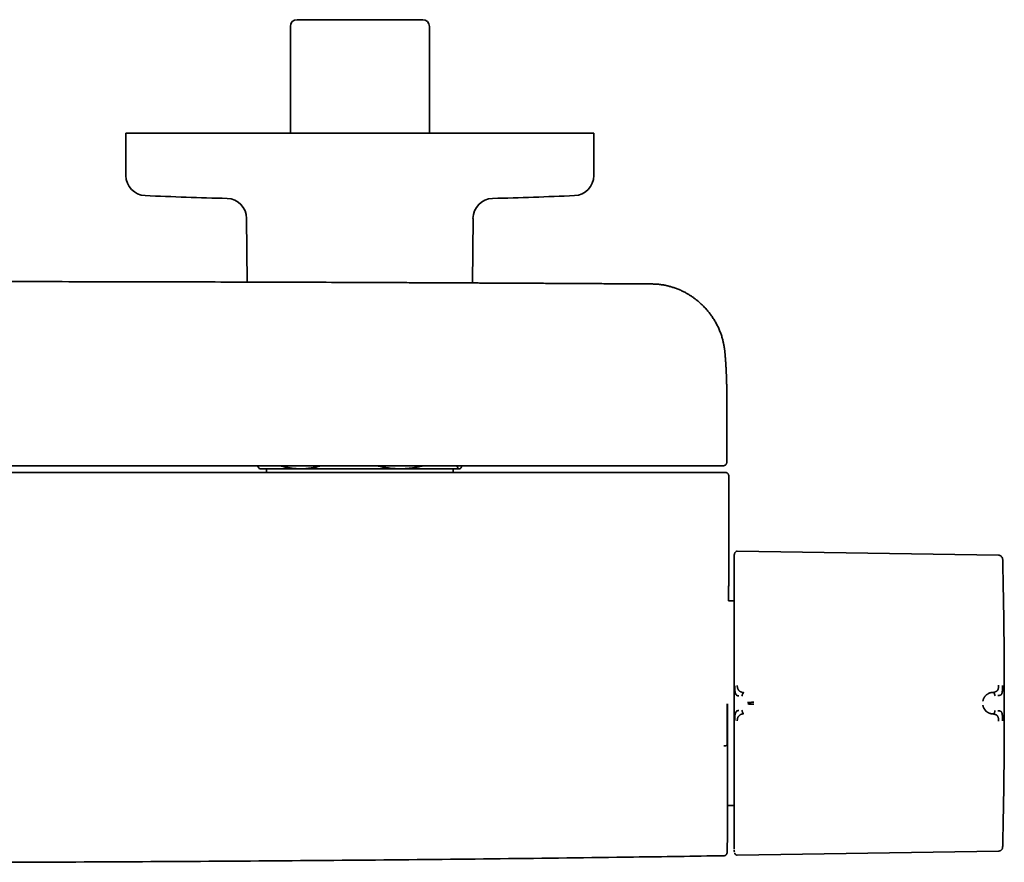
# Model space of a CAD drawing. Header units: millimetres. Extents: x 8 to 1795, y 12 to 2812.
# Tile 7 of 33: x 937 to 1084, y 1339 to 1465. Entities that reach past the tile are written whole.
import ezdxf

# ---------------------------------------------------------------- set-up
doc = ezdxf.new("R2010")
doc.units = ezdxf.units.MM

msp = doc.modelspace()

# ---------------------------------------------------------------- linework, layer by layer
at = {"color": 7, "linetype": 'Continuous', "lineweight": 35}
for p, q in [((978.02, 1465.08), (996.82, 1465.08)), ((977.02, 1464.08), (977.02, 1448.08)), ((997.82, 1448.08), (997.82, 1464.08)), ((952.42, 1448.08), (952.42, 1441.75)), ((952.42, 1448.08), (1022.42, 1448.08)), ((1022.42, 1441.75), (1022.42, 1448.08)), ((970.48, 1435.36), (970.56, 1425.82)), ((1004.27, 1425.69), (1004.36, 1435.36)), ((1031.2, 1425.54), (1031.2, 1425.54)), ((1042.31, 1409.28), (1042.31, 1409.33)), ((1042.32, 1398.84), (1042.32, 1409.28)), ((972.33, 1397.97), (972.42, 1397.88)), ((972.42, 1397.88), (978.55, 1397.88)), ((973.46, 1397.88), (973.46, 1397.34)), ((978.55, 1397.88), (993.46, 1397.88)), ((993.46, 1397.88), (1002.33, 1397.88)), ((1001.38, 1397.34), (1001.38, 1397.88)), ((1002.33, 1397.88), (1002.42, 1397.88)), ((1002.42, 1397.88), (1002.51, 1397.97)), ((1042.62, 1383.32), (1042.62, 1396.84)), ((1082.99, 1384.95), (1043.9, 1385.56)), ((1042.62, 1383.32), (1042.62, 1383.32)), ((1043.41, 1378.11), (1042.6, 1378.11)), ((1082.2, 1364.43), (1082.05, 1364.42)), ((1082.05, 1361.21), (1082.2, 1361.2)), ((1042.42, 1347.52), (1043.41, 1347.52)), ((1043.9, 1340.08), (1082.99, 1340.68))]:
    msp.add_line(p, q, dxfattribs=at)
at = {"color": 7, "linetype": 'Continuous', "lineweight": 35, "flags": 128}
msp.add_lwpolyline([(1043.51, 1385.27), (1043.49, 1385.19), (1043.48, 1385.18)], dxfattribs=at)
at = {"color": 7, "linetype": 'Continuous', "lineweight": 35}
for centre, radius, start, end in [((978.02, 1464.08), 1, 90, 180), ((996.82, 1464.08), 1, 0, 90), ((955.42, 1441.75), 3, 180, 267.5448), ((1019.42, 1441.75), 3, 272.4552, 0), ((987.42, 2188.07), 750, 267.54481, 268.48281), ((967.48, 1435.33), 3, 0.5, 88.4828), ((1007.35, 1435.33), 3, 91.5172, 179.5), ((987.42, 2188.07), 750, 271.51719, 272.45519), ((1045.8, 1384.59), 2.39, 172.559, 180), ((83.85, 1362.82), 1000, 358.78306, 1.21694), ((42.62, 1362.74), 1000, 358.72453, 358.82019)]:
    msp.add_arc(centre, radius, start, end, dxfattribs=at)
for points, knots in [([(1031.2, 1425.54), (1030.72, 1425.54), (1029.77, 1425.55), (1028.35, 1425.56), (1026.96, 1425.57), (1025.6, 1425.57), (1024.28, 1425.58), (1023.01, 1425.59), (1021.77, 1425.6), (1020.57, 1425.6), (1019.33, 1425.61), (1018.06, 1425.62), (1016.75, 1425.63), (1015.5, 1425.63), (1014.29, 1425.64), (1013.12, 1425.65), (1012, 1425.65), (1010.93, 1425.66), (1009.9, 1425.66), (1008.93, 1425.67), (1007.99, 1425.67), (1007.11, 1425.68), (1006.28, 1425.68), (1005.51, 1425.68), (1004.8, 1425.69), (1004.1, 1425.69), (1003.41, 1425.69), (1002, 1425.7), (999.86, 1425.71), (996.99, 1425.72), (994.08, 1425.74), (991.13, 1425.75), (984.74, 1425.78), (974.91, 1425.81), (960.8, 1425.85), (945.86, 1425.88), (933.78, 1425.9), (926.97, 1425.91), (925.42, 1425.91)], [0, 0, 0, 0, 0.013593, 0.027071, 0.040241, 0.053078, 0.065596, 0.077578, 0.089252, 0.100617, 0.111673, 0.124433, 0.136755, 0.148639, 0.160086, 0.171096, 0.181667, 0.191802, 0.201499, 0.210758, 0.219579, 0.227963, 0.23591, 0.243001, 0.249704, 0.25623, 0.262775, 0.269341, 0.296191, 0.32337, 0.350878, 0.378715, 0.406789, 0.532167, 0.657546, 0.806806, 0.956067, 1, 1, 1, 1]), ([(1042.04, 1415.45), (1042.03, 1415.46), (1042.03, 1415.51), (1042.02, 1415.6), (1042, 1415.71), (1041.98, 1415.85), (1041.95, 1416.03), (1041.92, 1416.24), (1041.88, 1416.47), (1041.83, 1416.7), (1041.78, 1416.93), (1041.7, 1417.28), (1041.57, 1417.73), (1041.37, 1418.3), (1041.13, 1418.87), (1040.86, 1419.44), (1040.55, 1419.99), (1040.22, 1420.52), (1039.87, 1421.02), (1039.49, 1421.51), (1039.08, 1421.97), (1038.63, 1422.42), (1038.24, 1422.78), (1037.89, 1423.07), (1037.58, 1423.32), (1037.23, 1423.57), (1036.85, 1423.82), (1036.44, 1424.07), (1036.02, 1424.31), (1035.55, 1424.54), (1035.04, 1424.76), (1034.53, 1424.95), (1034.02, 1425.11), (1033.51, 1425.25), (1032.97, 1425.37), (1032.4, 1425.46), (1031.81, 1425.52), (1031.41, 1425.53), (1031.2, 1425.54)], [0, 0, 0, 0, 0.004492, 0.01023, 0.017387, 0.026047, 0.037583, 0.05109, 0.06547, 0.080028, 0.094779, 0.109712, 0.145623, 0.182542, 0.220853, 0.260157, 0.299574, 0.338083, 0.375682, 0.412371, 0.452372, 0.491215, 0.52889, 0.551143, 0.575553, 0.602269, 0.631289, 0.659665, 0.689936, 0.722097, 0.756144, 0.792074, 0.823451, 0.856133, 0.89012, 0.925419, 0.96204, 1, 1, 1, 1]), ([(1042.32, 1409.31), (1042.32, 1409.34), (1042.32, 1409.42), (1042.32, 1409.53), (1042.32, 1409.64), (1042.32, 1409.76), (1042.31, 1409.88), (1042.31, 1410.02), (1042.31, 1410.18), (1042.31, 1410.35), (1042.31, 1410.52), (1042.3, 1410.71), (1042.3, 1410.91), (1042.29, 1411.11), (1042.29, 1411.31), (1042.28, 1411.49), (1042.27, 1411.66), (1042.27, 1411.84), (1042.26, 1412.02), (1042.25, 1412.2), (1042.24, 1412.38), (1042.24, 1412.55), (1042.23, 1412.71), (1042.22, 1412.88), (1042.21, 1413.05), (1042.2, 1413.24), (1042.19, 1413.43), (1042.17, 1413.63), (1042.16, 1413.84), (1042.15, 1414.03), (1042.14, 1414.2), (1042.12, 1414.35), (1042.11, 1414.5), (1042.1, 1414.65), (1042.09, 1414.78), (1042.08, 1414.91), (1042.07, 1415.03), (1042.06, 1415.15), (1042.05, 1415.27), (1042.04, 1415.37), (1042.04, 1415.43), (1042.03, 1415.45)], [0, 0, 0, 0, 0.014923, 0.031535, 0.049842, 0.06985, 0.091434, 0.112762, 0.144565, 0.174277, 0.201896, 0.2367, 0.271355, 0.305941, 0.340134, 0.367121, 0.394727, 0.423937, 0.454565, 0.48466, 0.513188, 0.54059, 0.566691, 0.59251, 0.621267, 0.650918, 0.681838, 0.714643, 0.747784, 0.779604, 0.804233, 0.828785, 0.852902, 0.875582, 0.896778, 0.917573, 0.935298, 0.953546, 0.972494, 0.993153, 1, 1, 1, 1]), ([(1041.09, 1398.34), (1034.23, 1398.34), (1020.5, 1398.34), (999.91, 1398.34), (979.33, 1398.34), (958.74, 1398.34), (940.77, 1398.34), (929.66, 1398.34), (925.42, 1398.34)], [0, 0, 0, 0, 0.1779918, 0.3559781, 0.5339601, 0.7119388, 0.8899152, 1, 1, 1, 1]), ([(972.33, 1397.98), (972.31, 1397.99), (972.27, 1398.03), (972.19, 1398.16), (972.13, 1398.27), (972.1, 1398.34), (972.1, 1398.34)], [0, 0, 0, 0, 0.192917, 0.59139, 0.996558, 1, 1, 1, 1]), ([(975.54, 1398.34), (975.59, 1398.33), (975.82, 1398.25), (976.24, 1398.15), (976.81, 1398.03), (977.39, 1397.95), (977.97, 1397.89), (978.36, 1397.89), (978.55, 1397.88)], [0, 0, 0, 0, 0.049357, 0.235794, 0.426034, 0.61627, 0.808136, 1, 1, 1, 1]), ([(978.55, 1397.88), (978.6, 1397.88), (978.83, 1397.88), (979.24, 1397.9), (979.78, 1397.95), (980.33, 1398.04), (980.87, 1398.15), (981.28, 1398.25), (981.51, 1398.33), (981.56, 1398.34)], [0, 0, 0, 0, 0.047384, 0.226704, 0.406026, 0.586738, 0.767454, 0.952009, 1, 1, 1, 1]), ([(990.05, 1398.34), (990.1, 1398.33), (990.37, 1398.25), (990.85, 1398.15), (991.49, 1398.03), (992.14, 1397.95), (992.8, 1397.89), (993.24, 1397.89), (993.46, 1397.88)], [0, 0, 0, 0, 0.050444, 0.238159, 0.425783, 0.616231, 0.807897, 1, 1, 1, 1]), ([(993.46, 1397.88), (993.52, 1397.88), (993.79, 1397.88), (994.26, 1397.9), (994.87, 1397.96), (995.49, 1398.04), (996.11, 1398.15), (996.57, 1398.26), (996.83, 1398.33), (996.88, 1398.34)], [0, 0, 0, 0, 0.0513904, 0.2306018, 0.4099045, 0.5891245, 0.7712563, 0.9533931, 1, 1, 1, 1]), ([(1001.92, 1398.34), (1001.93, 1398.33), (1001.96, 1398.25), (1002.02, 1398.15), (1002.09, 1398.03), (1002.17, 1397.95), (1002.25, 1397.89), (1002.3, 1397.89), (1002.33, 1397.88)], [0, 0, 0, 0, 0.049357, 0.235794, 0.426034, 0.61627, 0.808136, 1, 1, 1, 1]), ([(1002.33, 1397.88), (1002.34, 1397.88), (1002.37, 1397.88), (1002.42, 1397.9), (1002.5, 1397.96), (1002.57, 1398.04), (1002.64, 1398.15), (1002.7, 1398.26), (1002.73, 1398.33), (1002.73, 1398.34)], [0, 0, 0, 0, 0.051389, 0.230225, 0.409062, 0.589278, 0.769497, 0.95352, 1, 1, 1, 1]), ([(1041.58, 1398.34), (1041.58, 1398.34), (1041.58, 1398.34), (1041.58, 1398.34), (1041.58, 1398.34), (1041.58, 1398.34), (1041.58, 1398.34), (1041.58, 1398.34), (1041.57, 1398.34), (1041.56, 1398.34), (1041.54, 1398.34), (1041.49, 1398.34), (1041.43, 1398.34), (1041.36, 1398.34), (1041.27, 1398.34), (1041.18, 1398.34), (1041.12, 1398.34), (1041.09, 1398.34)], [0, 0, 0, 0, 0.000188, 0.00039, 0.000874, 0.002341, 0.007656, 0.053581, 0.090599, 0.148385, 0.251488, 0.376078, 0.501043, 0.625558, 0.750557, 0.875163, 1, 1, 1, 1]), ([(1041.82, 1398.34), (1041.82, 1398.34), (1041.81, 1398.34), (1041.77, 1398.34), (1041.73, 1398.34), (1041.69, 1398.34), (1041.65, 1398.34), (1041.62, 1398.34), (1041.62, 1398.34), (1041.61, 1398.34), (1041.61, 1398.34), (1041.61, 1398.34), (1041.61, 1398.34), (1041.61, 1398.34), (1041.61, 1398.34), (1041.6, 1398.34), (1041.6, 1398.34), (1041.59, 1398.34), (1041.59, 1398.34), (1041.59, 1398.34), (1041.58, 1398.34), (1041.58, 1398.34), (1041.58, 1398.34), (1041.58, 1398.34)], [0, 0, 0, 0, 0.249978, 0.499999, 0.624977, 0.749999, 0.874998, 0.909977, 0.925385, 0.927403, 0.929422, 0.931441, 0.93346, 0.935479, 0.937499, 0.950367, 0.961791, 0.971771, 0.980305, 0.987396, 0.993042, 0.997243, 1, 1, 1, 1]), ([(1041.82, 1398.34), (1041.85, 1398.34), (1041.9, 1398.35), (1041.97, 1398.37), (1042.02, 1398.39), (1042.06, 1398.41), (1042.09, 1398.43), (1042.11, 1398.44), (1042.12, 1398.45), (1042.15, 1398.48), (1042.2, 1398.52), (1042.25, 1398.6), (1042.29, 1398.69), (1042.31, 1398.77), (1042.32, 1398.82), (1042.32, 1398.85)], [0, 0, 0, 0, 0.1811406, 0.3284471, 0.4424238, 0.5064471, 0.5527599, 0.5698111, 0.583402, 0.6077816, 0.6726356, 0.7597109, 0.8685565, 0.9313057, 1, 1, 1, 1]), ([(1041.36, 1397.34), (1034.48, 1397.34), (1020.73, 1397.34), (1000.1, 1397.34), (979.47, 1397.34), (958.84, 1397.34), (940.82, 1397.34), (929.68, 1397.34), (925.42, 1397.34)], [0, 0, 0, 0, 0.17795, 0.355895, 0.533835, 0.711772, 0.889707, 1, 1, 1, 1]), ([(1041.36, 1397.34), (1041.4, 1397.34), (1041.46, 1397.34), (1041.54, 1397.34), (1041.6, 1397.34), (1041.65, 1397.34), (1041.72, 1397.34), (1041.78, 1397.34), (1041.83, 1397.34), (1041.85, 1397.34), (1041.86, 1397.34), (1041.87, 1397.34), (1041.87, 1397.34)], [0, 0, 0, 0, 0.147128, 0.258656, 0.309565, 0.369349, 0.494935, 0.626743, 0.75141, 0.821595, 0.899647, 1, 1, 1, 1]), ([(1041.87, 1397.34), (1041.92, 1397.34), (1042, 1397.34), (1042.08, 1397.34), (1042.12, 1397.34), (1042.11, 1397.34), (1042.11, 1397.34)], [0, 0, 0, 0, 0.285835, 0.57164, 0.857428, 1, 1, 1, 1]), ([(1042.62, 1396.84), (1042.61, 1396.88), (1042.61, 1396.95), (1042.58, 1397.05), (1042.54, 1397.12), (1042.49, 1397.17), (1042.44, 1397.23), (1042.36, 1397.29), (1042.24, 1397.33), (1042.16, 1397.34), (1042.12, 1397.34)], [0, 0, 0, 0, 0.127305, 0.23617, 0.321238, 0.384061, 0.472181, 0.604671, 0.781761, 1, 1, 1, 1]), ([(1043.51, 1385.25), (1043.51, 1385.25), (1043.5, 1385.23), (1043.49, 1385.17), (1043.47, 1385.11), (1043.45, 1385.04), (1043.44, 1384.96), (1043.43, 1384.88), (1043.42, 1384.79), (1043.41, 1384.74), (1043.41, 1384.71)], [0, 0, 0, 0, 0.000044, 0.065113, 0.141235, 0.233623, 0.345055, 0.525537, 0.743754, 1, 1, 1, 1]), ([(1043.9, 1385.56), (1043.85, 1385.55), (1043.77, 1385.55), (1043.65, 1385.48), (1043.56, 1385.39), (1043.52, 1385.31), (1043.51, 1385.27)], [0, 0, 0, 0, 0.243483, 0.500334, 0.757001, 1, 1, 1, 1]), ([(1083.59, 1384.45), (1083.57, 1384.5), (1083.55, 1384.6), (1083.46, 1384.73), (1083.35, 1384.84), (1083.23, 1384.91), (1083.11, 1384.95), (1083.03, 1384.95), (1082.99, 1384.95)], [0, 0, 0, 0, 0.178564, 0.367716, 0.561633, 0.713087, 0.860093, 1, 1, 1, 1]), ([(1043.41, 1384.59), (1043.41, 1384.59), (1043.41, 1384.58), (1043.41, 1384.53), (1043.41, 1384.44), (1043.41, 1384.32), (1043.41, 1384.17), (1043.41, 1384.01), (1043.41, 1383.83), (1043.41, 1383.63), (1043.41, 1383.4), (1043.41, 1383.12), (1043.41, 1382.79), (1043.41, 1382.39), (1043.41, 1381.95), (1043.41, 1381.47), (1043.41, 1380.95), (1043.41, 1380.4), (1043.41, 1379.82), (1043.41, 1379.2), (1043.41, 1378.54), (1043.41, 1377.85), (1043.41, 1377.12), (1043.41, 1376.37), (1043.41, 1375.59), (1043.41, 1374.84), (1043.41, 1374.14), (1043.41, 1373.48), (1043.41, 1372.82), (1043.41, 1372.14), (1043.41, 1371.4), (1043.41, 1370.59), (1043.41, 1369.71), (1043.41, 1368.82), (1043.41, 1367.94), (1043.41, 1367.06), (1043.41, 1366.18), (1043.41, 1365.33), (1043.41, 1364.47), (1043.41, 1363.9), (1043.41, 1363.62)], [0, 0, 0, 0, 0.025584, 0.05117, 0.077404, 0.103828, 0.130677, 0.152041, 0.173419, 0.195242, 0.217142, 0.23906, 0.267512, 0.29597, 0.324782, 0.353689, 0.382787, 0.411491, 0.440267, 0.469148, 0.498049, 0.527491, 0.556939, 0.586301, 0.615625, 0.644825, 0.667655, 0.690501, 0.713078, 0.735595, 0.75813, 0.786264, 0.814404, 0.842056, 0.86955, 0.896665, 0.922944, 0.949025, 0.974507, 1, 1, 1, 1]), ([(1083.63, 1384.05), (1083.62, 1384.14), (1083.62, 1384.27), (1083.59, 1384.4), (1083.58, 1384.45)], [0, 0, 0, 0, 0.652402, 1, 1, 1, 1]), ([(1042.6, 1378.11), (1042.6, 1378.18), (1042.6, 1378.48), (1042.6, 1379.01), (1042.6, 1379.72), (1042.61, 1380.43), (1042.61, 1381.02), (1042.61, 1381.48), (1042.61, 1381.81), (1042.61, 1382.14), (1042.62, 1382.49), (1042.62, 1382.87), (1042.62, 1383.14), (1042.62, 1383.3), (1042.62, 1383.32)], [0, 0, 0, 0, 0.0373617, 0.1687689, 0.3037698, 0.4413581, 0.5802601, 0.6423221, 0.7055109, 0.7703766, 0.8373388, 0.9094539, 0.9873419, 1, 1, 1, 1]), ([(1043.51, 1365.43), (1043.51, 1365.33), (1043.51, 1365.15), (1043.52, 1364.94), (1043.53, 1364.81), (1043.54, 1364.74), (1043.54, 1364.67), (1043.56, 1364.57), (1043.57, 1364.47), (1043.59, 1364.39), (1043.61, 1364.32), (1043.63, 1364.26), (1043.65, 1364.21), (1043.68, 1364.15), (1043.71, 1364.08), (1043.8, 1363.99), (1043.94, 1363.93), (1044.06, 1363.91), (1044.13, 1363.9)], [0, 0, 0, 0, 0.125554, 0.251039, 0.290001, 0.310057, 0.344618, 0.393554, 0.456767, 0.493798, 0.534579, 0.576341, 0.60187, 0.627562, 0.693703, 0.759502, 0.875658, 1, 1, 1, 1]), ([(1043.9, 1365.46), (1043.9, 1365.41), (1043.9, 1365.33), (1043.91, 1365.2), (1043.93, 1365.09), (1043.96, 1365), (1043.99, 1364.93), (1044.03, 1364.87), (1044.07, 1364.8), (1044.13, 1364.73), (1044.2, 1364.66), (1044.27, 1364.6), (1044.35, 1364.55), (1044.43, 1364.51), (1044.5, 1364.48), (1044.55, 1364.46), (1044.58, 1364.45), (1044.61, 1364.43), (1044.65, 1364.42), (1044.69, 1364.41), (1044.74, 1364.4), (1044.78, 1364.39), (1044.82, 1364.39), (1044.85, 1364.38), (1044.86, 1364.38), (1044.87, 1364.38), (1044.87, 1364.38), (1044.87, 1364.38), (1044.87, 1364.38), (1044.87, 1364.38), (1044.87, 1364.38), (1044.87, 1364.38)], [0, 0, 0, 0, 0.069381, 0.134474, 0.194647, 0.249723, 0.286616, 0.328877, 0.376647, 0.440744, 0.499958, 0.554703, 0.614664, 0.6798, 0.750013, 0.76892, 0.790509, 0.814753, 0.841618, 0.871065, 0.903043, 0.937492, 0.964713, 0.984146, 0.995886, 0.998893, 0.999683, 0.9999, 0.999964, 0.999986, 1, 1, 1, 1]), ([(1044.87, 1364.38), (1044.86, 1364.38), (1044.82, 1364.37), (1044.77, 1364.33), (1044.73, 1364.27), (1044.69, 1364.2), (1044.66, 1364.12), (1044.62, 1364.01), (1044.61, 1363.92), (1044.6, 1363.86)], [0, 0, 0, 0, 0.1117, 0.224353, 0.342772, 0.468177, 0.599425, 0.734033, 1, 1, 1, 1]), ([(1080.64, 1363.1), (1080.65, 1363.15), (1080.67, 1363.23), (1080.7, 1363.36), (1080.75, 1363.49), (1080.81, 1363.6), (1080.86, 1363.69), (1080.9, 1363.76), (1080.95, 1363.82), (1081.01, 1363.89), (1081.06, 1363.95), (1081.13, 1364.01), (1081.2, 1364.08), (1081.29, 1364.14), (1081.36, 1364.19), (1081.42, 1364.23), (1081.45, 1364.24), (1081.48, 1364.26), (1081.51, 1364.27), (1081.54, 1364.29), (1081.57, 1364.3), (1081.64, 1364.33), (1081.73, 1364.36), (1081.84, 1364.39), (1081.92, 1364.4), (1081.98, 1364.41), (1082.01, 1364.42), (1082.03, 1364.42), (1082.04, 1364.42), (1082.05, 1364.42), (1082.05, 1364.42), (1082.05, 1364.42), (1082.05, 1364.42)], [0, 0, 0, 0, 0.051373, 0.105665, 0.163102, 0.223828, 0.260047, 0.297372, 0.335805, 0.375343, 0.415981, 0.457712, 0.500527, 0.55796, 0.625151, 0.641553, 0.65843, 0.675777, 0.69359, 0.711864, 0.730595, 0.749776, 0.826538, 0.888784, 0.93693, 0.964012, 0.983495, 0.995471, 0.998664, 0.999564, 0.99984, 1, 1, 1, 1]), ([(1082.2, 1364.43), (1082.22, 1364.43), (1082.27, 1364.44), (1082.33, 1364.45), (1082.38, 1364.46), (1082.43, 1364.48), (1082.47, 1364.49), (1082.5, 1364.5), (1082.56, 1364.53), (1082.64, 1364.57), (1082.73, 1364.63), (1082.81, 1364.7), (1082.86, 1364.78), (1082.9, 1364.84), (1082.92, 1364.9), (1082.94, 1364.95), (1082.95, 1365), (1082.96, 1365.07), (1082.98, 1365.15), (1082.99, 1365.26), (1082.99, 1365.38), (1082.99, 1365.47), (1082.99, 1365.51)], [0, 0, 0, 0, 0.0500447, 0.0955535, 0.1363826, 0.1724204, 0.2035824, 0.2298062, 0.2510478, 0.3411322, 0.4242319, 0.5004672, 0.5590685, 0.6200381, 0.6514669, 0.6835681, 0.7163663, 0.7498711, 0.8052078, 0.8657489, 0.930959, 1, 1, 1, 1]), ([(1082.46, 1363.91), (1082.46, 1363.97), (1082.44, 1364.09), (1082.39, 1364.23), (1082.34, 1364.32), (1082.3, 1364.38), (1082.25, 1364.42), (1082.22, 1364.43), (1082.2, 1364.43)], [0, 0, 0, 0, 0.266748, 0.532694, 0.658153, 0.776392, 0.888679, 1, 1, 1, 1]), ([(1082.88, 1363.95), (1082.89, 1363.95), (1082.91, 1363.95), (1082.95, 1363.96), (1083.02, 1363.96), (1083.11, 1363.97), (1083.21, 1364), (1083.3, 1364.03), (1083.38, 1364.08), (1083.45, 1364.15), (1083.5, 1364.27), (1083.54, 1364.43), (1083.57, 1364.64), (1083.58, 1364.89), (1083.58, 1365.16), (1083.59, 1365.35), (1083.59, 1365.45)], [0, 0, 0, 0, 0.007539, 0.032602, 0.07418, 0.124929, 0.188679, 0.265565, 0.331914, 0.405634, 0.486045, 0.573984, 0.669568, 0.772326, 0.882537, 1, 1, 1, 1]), ([(1043.41, 1363.62), (1043.41, 1363.29), (1043.41, 1362.76), (1043.41, 1362.22), (1043.41, 1362.01)], [0, 0, 0, 0, 0.612782, 1, 1, 1, 1]), ([(1045.45, 1362.9), (1045.52, 1362.91), (1045.66, 1362.93), (1045.85, 1362.94), (1046.01, 1362.94), (1046.13, 1362.95), (1046.26, 1362.96), (1046.34, 1362.97), (1046.38, 1362.97)], [0, 0, 0, 0, 0.265292, 0.517949, 0.64034, 0.760779, 0.880223, 1, 1, 1, 1]), ([(1042.37, 1356.56), (1042.37, 1356.56), (1042.37, 1356.56), (1042.37, 1356.56), (1042.37, 1356.56), (1042.37, 1356.56), (1042.37, 1356.57), (1042.37, 1356.57), (1042.37, 1356.59), (1042.37, 1356.61), (1042.37, 1356.67), (1042.37, 1356.78), (1042.37, 1357), (1042.37, 1357.31), (1042.37, 1357.69), (1042.37, 1358.12), (1042.37, 1358.58), (1042.37, 1359.1), (1042.37, 1359.58), (1042.37, 1360.03), (1042.37, 1360.44), (1042.37, 1360.88), (1042.37, 1361.32), (1042.37, 1361.78), (1042.37, 1362.26), (1042.37, 1362.58), (1042.37, 1362.74)], [0, 0, 0, 0, 0.0000259, 0.0000642, 0.0001791, 0.0005652, 0.0019673, 0.0029969, 0.0039301, 0.0078552, 0.0157038, 0.0313942, 0.0627497, 0.1253732, 0.1874563, 0.2503746, 0.3315963, 0.4147905, 0.5000033, 0.5646825, 0.6315881, 0.7007353, 0.772138, 0.8458089, 0.9217594, 1, 1, 1, 1]), ([(1042.41, 1342.15), (1042.41, 1342.16), (1042.41, 1342.17), (1042.41, 1342.23), (1042.41, 1342.31), (1042.41, 1342.39), (1042.41, 1342.46), (1042.41, 1342.54), (1042.41, 1342.63), (1042.41, 1342.71), (1042.41, 1342.81), (1042.41, 1342.91), (1042.41, 1343.03), (1042.41, 1343.15), (1042.41, 1343.28), (1042.41, 1343.41), (1042.41, 1343.56), (1042.41, 1343.77), (1042.41, 1344.07), (1042.41, 1344.47), (1042.41, 1344.91), (1042.41, 1345.38), (1042.41, 1345.88), (1042.41, 1346.41), (1042.41, 1346.97), (1042.41, 1347.55), (1042.41, 1348.17), (1042.41, 1348.82), (1042.41, 1349.51), (1042.41, 1350.22), (1042.41, 1350.95), (1042.41, 1351.7), (1042.41, 1352.47), (1042.41, 1353.25), (1042.41, 1354.04), (1042.41, 1354.86), (1042.41, 1355.7), (1042.41, 1356.56), (1042.41, 1357.42), (1042.41, 1358.3), (1042.41, 1359.19), (1042.41, 1360.08), (1042.41, 1360.96), (1042.41, 1361.85), (1042.41, 1362.45), (1042.41, 1362.74)], [0, 0, 0, 0, 0.027752, 0.055901, 0.084073, 0.097378, 0.110707, 0.124065, 0.137017, 0.148381, 0.161035, 0.173661, 0.186265, 0.198852, 0.211427, 0.223994, 0.236559, 0.249126, 0.277241, 0.305309, 0.333384, 0.361522, 0.389647, 0.417132, 0.444583, 0.472051, 0.499587, 0.527639, 0.555667, 0.583728, 0.611878, 0.639971, 0.667386, 0.694784, 0.722217, 0.749734, 0.777746, 0.805678, 0.833582, 0.861511, 0.889638, 0.917291, 0.944868, 0.97242, 1, 1, 1, 1]), ([(1043.41, 1362.01), (1043.41, 1361.72), (1043.41, 1361.15), (1043.41, 1360.28), (1043.41, 1359.4), (1043.41, 1358.52), (1043.41, 1357.7), (1043.41, 1356.94), (1043.41, 1356.24), (1043.41, 1355.55), (1043.41, 1354.86), (1043.41, 1354.11), (1043.41, 1353.31), (1043.41, 1352.45), (1043.41, 1351.61), (1043.41, 1350.79), (1043.41, 1349.99), (1043.41, 1349.22), (1043.41, 1348.48), (1043.41, 1347.77), (1043.41, 1347.08), (1043.41, 1346.42), (1043.41, 1345.8), (1043.41, 1345.2), (1043.41, 1344.65), (1043.41, 1344.17), (1043.41, 1343.75), (1043.41, 1343.4), (1043.41, 1343.07), (1043.41, 1342.77), (1043.41, 1342.46), (1043.41, 1342.17), (1043.41, 1341.89), (1043.41, 1341.66), (1043.41, 1341.46), (1043.41, 1341.3), (1043.41, 1341.18), (1043.41, 1341.1), (1043.41, 1341.05), (1043.41, 1341.04), (1043.41, 1341.04)], [0, 0, 0, 0, 0.025952, 0.051905, 0.078484, 0.105246, 0.132415, 0.154017, 0.175632, 0.197665, 0.219769, 0.241891, 0.270552, 0.29922, 0.328199, 0.35726, 0.386479, 0.415276, 0.444127, 0.473038, 0.50197, 0.53138, 0.560795, 0.590076, 0.619305, 0.648378, 0.671087, 0.693811, 0.71623, 0.738581, 0.760951, 0.788826, 0.816706, 0.844065, 0.871258, 0.898052, 0.924, 0.949742, 0.974865, 1, 1, 1, 1]), ([(1043.51, 1360.21), (1043.51, 1360.3), (1043.51, 1360.48), (1043.53, 1360.75), (1043.55, 1361), (1043.6, 1361.24), (1043.66, 1361.41), (1043.72, 1361.53), (1043.8, 1361.62), (1043.94, 1361.7), (1044.07, 1361.72), (1044.13, 1361.73)], [0, 0, 0, 0, 0.12498, 0.249974, 0.375129, 0.4995, 0.626711, 0.691987, 0.75435, 0.875912, 1, 1, 1, 1]), ([(1044.6, 1361.77), (1044.61, 1361.71), (1044.62, 1361.62), (1044.66, 1361.51), (1044.69, 1361.43), (1044.73, 1361.36), (1044.77, 1361.3), (1044.82, 1361.26), (1044.86, 1361.26), (1044.87, 1361.25)], [0, 0, 0, 0, 0.265969, 0.400576, 0.531824, 0.657229, 0.775647, 0.8883, 1, 1, 1, 1]), ([(1045.46, 1362.7), (1045.53, 1362.7), (1045.66, 1362.69), (1045.85, 1362.67), (1046.01, 1362.67), (1046.13, 1362.66), (1046.26, 1362.66), (1046.34, 1362.66), (1046.38, 1362.66)], [0, 0, 0, 0, 0.265092, 0.51727, 0.63961, 0.760215, 0.879977, 1, 1, 1, 1]), ([(1082.05, 1361.21), (1082.05, 1361.21), (1082.05, 1361.21), (1082.04, 1361.21), (1082.03, 1361.22), (1082.01, 1361.22), (1081.98, 1361.22), (1081.94, 1361.23), (1081.89, 1361.24), (1081.85, 1361.24), (1081.79, 1361.26), (1081.74, 1361.27), (1081.67, 1361.29), (1081.6, 1361.32), (1081.53, 1361.35), (1081.46, 1361.38), (1081.4, 1361.42), (1081.34, 1361.45), (1081.29, 1361.49), (1081.24, 1361.53), (1081.15, 1361.59), (1081.04, 1361.69), (1080.92, 1361.85), (1080.82, 1362), (1080.75, 1362.14), (1080.7, 1362.27), (1080.67, 1362.4), (1080.65, 1362.49), (1080.64, 1362.53)], [0, 0, 0, 0, 0.000168, 0.001366, 0.004586, 0.016604, 0.036112, 0.063203, 0.085536, 0.111339, 0.140658, 0.173547, 0.210058, 0.250245, 0.293157, 0.333715, 0.371864, 0.407554, 0.440746, 0.471406, 0.499508, 0.598574, 0.690499, 0.775233, 0.835887, 0.893463, 0.948098, 1, 1, 1, 1]), ([(1082.2, 1361.2), (1082.22, 1361.2), (1082.25, 1361.21), (1082.3, 1361.25), (1082.34, 1361.31), (1082.39, 1361.4), (1082.44, 1361.54), (1082.46, 1361.66), (1082.46, 1361.72)], [0, 0, 0, 0, 0.111321, 0.223608, 0.341847, 0.467306, 0.733252, 1, 1, 1, 1]), ([(1083.59, 1360.18), (1083.59, 1360.28), (1083.58, 1360.47), (1083.58, 1360.74), (1083.57, 1360.99), (1083.54, 1361.2), (1083.5, 1361.37), (1083.45, 1361.48), (1083.38, 1361.55), (1083.28, 1361.61), (1083.17, 1361.65), (1083.03, 1361.67), (1082.95, 1361.68), (1082.9, 1361.68), (1082.89, 1361.68), (1082.89, 1361.68), (1082.88, 1361.68)], [0, 0, 0, 0, 0.117772, 0.228252, 0.33124, 0.427014, 0.515099, 0.595624, 0.669421, 0.735797, 0.846044, 0.926768, 0.978141, 0.992758, 0.997301, 1, 1, 1, 1]), ([(1044.87, 1361.25), (1044.87, 1361.25), (1044.87, 1361.25), (1044.86, 1361.25), (1044.85, 1361.25), (1044.82, 1361.25), (1044.78, 1361.24), (1044.75, 1361.23), (1044.71, 1361.23), (1044.67, 1361.22), (1044.63, 1361.2), (1044.58, 1361.19), (1044.52, 1361.16), (1044.45, 1361.13), (1044.38, 1361.1), (1044.31, 1361.06), (1044.26, 1361.02), (1044.19, 1360.96), (1044.12, 1360.9), (1044.06, 1360.81), (1044, 1360.73), (1043.96, 1360.63), (1043.93, 1360.54), (1043.91, 1360.43), (1043.9, 1360.3), (1043.9, 1360.22), (1043.9, 1360.17)], [0, 0, 0, 0, 0.000491, 0.00471, 0.016802, 0.036352, 0.063454, 0.085778, 0.111551, 0.140816, 0.173613, 0.20998, 0.249951, 0.306472, 0.35978, 0.409814, 0.456539, 0.499944, 0.569692, 0.634786, 0.695347, 0.751725, 0.809512, 0.868825, 0.931233, 1, 1, 1, 1]), ([(1082.99, 1360.12), (1082.99, 1360.16), (1082.99, 1360.25), (1082.99, 1360.36), (1082.98, 1360.44), (1082.97, 1360.51), (1082.96, 1360.59), (1082.94, 1360.68), (1082.9, 1360.78), (1082.86, 1360.86), (1082.82, 1360.91), (1082.78, 1360.96), (1082.75, 1360.99), (1082.71, 1361.02), (1082.67, 1361.05), (1082.63, 1361.07), (1082.58, 1361.1), (1082.52, 1361.12), (1082.45, 1361.15), (1082.34, 1361.18), (1082.25, 1361.19), (1082.2, 1361.2)], [0, 0, 0, 0, 0.06903, 0.134235, 0.175164, 0.213842, 0.250153, 0.316409, 0.379903, 0.440877, 0.499493, 0.531343, 0.56443, 0.598777, 0.634403, 0.671316, 0.709518, 0.749005, 0.806292, 0.890329, 1, 1, 1, 1]), ([(1042.37, 1356.56), (1042.37, 1356.54), (1042.36, 1356.52), (1042.29, 1356.48), (1042.19, 1356.45), (1042.08, 1356.43), (1041.97, 1356.42), (1041.9, 1356.42), (1041.86, 1356.42)], [0, 0, 0, 0, 0.177091, 0.367047, 0.562741, 0.715197, 0.861985, 1, 1, 1, 1]), ([(1042.41, 1342.16), (1042.41, 1342.24), (1042.41, 1342.59), (1042.41, 1343.19), (1042.41, 1343.93), (1042.41, 1344.6), (1042.41, 1345.22), (1042.42, 1345.8), (1042.42, 1346.34), (1042.42, 1346.81), (1042.42, 1347.2), (1042.42, 1347.42), (1042.42, 1347.52)], [0, 0, 0, 0, 0.046379, 0.195115, 0.335005, 0.458798, 0.574729, 0.682796, 0.783, 0.875342, 0.946289, 1, 1, 1, 1]), ([(1043.42, 1340.87), (1043.42, 1340.79), (1043.43, 1340.66), (1043.47, 1340.55), (1043.47, 1340.52)], [0, 0, 0, 0, 0.696182, 1, 1, 1, 1]), ([(1082.99, 1340.68), (1083.03, 1340.68), (1083.09, 1340.69), (1083.19, 1340.71), (1083.29, 1340.76), (1083.38, 1340.82), (1083.46, 1340.9), (1083.52, 1340.99), (1083.56, 1341.08), (1083.58, 1341.15), (1083.59, 1341.18)], [0, 0, 0, 0, 0.1189023, 0.2431251, 0.3706508, 0.5000784, 0.6293944, 0.7566921, 0.8808621, 1, 1, 1, 1]), ([(1083.58, 1341.18), (1083.59, 1341.22), (1083.62, 1341.35), (1083.62, 1341.48), (1083.63, 1341.58)], [0, 0, 0, 0, 0.305163, 1, 1, 1, 1]), ([(927.26, 1339.01), (927.75, 1339.01), (934.88, 1339.01), (948.65, 1339.06), (968.58, 1339.17), (988.51, 1339.33), (1008.43, 1339.53), (1026.22, 1339.75), (1037.36, 1339.92), (1041.86, 1339.99)], [0, 0, 0, 0, 0.0127319, 0.1866279, 0.360523, 0.5344168, 0.7083087, 0.8821982, 1, 1, 1, 1]), ([(1041.86, 1339.97), (1041.9, 1339.98), (1041.97, 1339.98), (1042.07, 1340.02), (1042.14, 1340.06), (1042.2, 1340.1), (1042.25, 1340.16), (1042.31, 1340.24), (1042.36, 1340.35), (1042.37, 1340.44), (1042.37, 1340.49)], [0, 0, 0, 0, 0.1492842, 0.276929, 0.3767695, 0.4507268, 0.5457588, 0.6724317, 0.8265749, 1, 1, 1, 1]), ([(1043.9, 1340.08), (1043.85, 1340.08), (1043.77, 1340.09), (1043.65, 1340.15), (1043.56, 1340.24), (1043.52, 1340.32), (1043.51, 1340.36)], [0, 0, 0, 0, 0.24332, 0.5, 0.756679, 1, 1, 1, 1])]:
    msp.add_open_spline(points, degree=3, knots=knots, dxfattribs=at)

doc.saveas('drawing.dxf')
